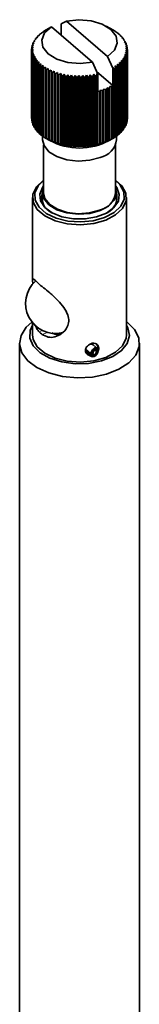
# Model space of a CAD drawing. Header units: millimetres. Extents: x 0 to 1118, y 0 to 864.
# Tile 16 of 200: x 147 to 159, y 251 to 350. Entities that reach past the tile are written whole.
import ezdxf

# ---------------------------------------------------------------- set-up
doc = ezdxf.new("R2010")
doc.units = ezdxf.units.MM

msp = doc.modelspace()

# ---------------------------------------------------------------- linework, layer by layer
at = {"color": 7, "linetype": 'Continuous', "lineweight": 35}
for p, q in [((151.967, 349.519), (151.451, 349.225)), ((151.451, 348.102), (151.451, 349.225)), ((156.094, 345.985), (151.967, 349.519)), ((149.274, 348.13), (149.085, 347.988)), ((149.226, 348.125), (149.274, 348.13)), ((149.226, 348.094), (149.226, 348.125)), ((149.478, 348.312), (149.286, 348.179)), ((149.445, 348.309), (149.478, 348.312)), ((149.445, 348.289), (149.445, 348.309)), ((149.707, 348.484), (149.513, 348.359)), ((149.69, 348.482), (149.707, 348.484)), ((149.69, 348.473), (149.69, 348.482)), ((149.959, 348.644), (149.764, 348.529)), ((149.959, 348.644), (150.474, 348.939)), ((149.959, 348.644), (149.959, 348.644)), ((150.474, 348.939), (154.601, 345.404)), ((156.679, 348.604), (155.971, 349.013)), ((156.68, 348.601), (156.686, 348.6)), ((156.875, 348.484), (156.68, 348.601)), ((156.686, 348.598), (156.686, 348.6)), ((156.926, 348.438), (156.948, 348.435)), ((157.12, 348.311), (156.926, 348.438)), ((157.148, 348.263), (157.185, 348.259)), ((157.34, 348.127), (157.148, 348.263)), ((157.185, 348.237), (157.185, 348.259)), ((148.729, 347.327), (148.565, 347.151)), ((148.623, 347.307), (148.729, 347.327)), ((148.623, 347.214), (148.623, 347.307)), ((148.823, 347.537), (148.651, 347.369)), ((148.73, 347.521), (148.823, 347.537)), ((148.73, 347.447), (148.73, 347.521)), ((148.945, 347.741), (148.767, 347.582)), ((148.867, 347.73), (148.945, 347.741)), ((148.867, 347.672), (148.867, 347.73)), ((149.096, 347.94), (148.912, 347.789)), ((149.033, 347.932), (149.096, 347.94)), ((149.033, 347.888), (149.033, 347.932)), ((157.345, 348.079), (157.398, 348.073)), ((157.533, 347.934), (157.345, 348.079)), ((157.516, 347.886), (157.583, 347.877)), ((157.699, 347.732), (157.516, 347.886)), ((157.583, 347.829), (157.583, 347.877)), ((157.659, 347.685), (157.741, 347.673)), ((157.836, 347.524), (157.659, 347.685)), ((157.741, 347.611), (157.741, 347.673)), ((157.774, 347.479), (157.87, 347.463)), ((157.944, 347.309), (157.774, 347.479)), ((157.86, 347.268), (157.969, 347.247)), ((158.021, 347.091), (157.86, 347.268)), ((157.87, 347.383), (157.87, 347.463)), ((157.969, 347.148), (157.969, 347.247)), ((148.484, 346.644), (148.626, 346.681)), ((148.484, 339.785), (148.484, 346.644)), ((148.63, 346.898), (148.485, 346.708)), ((148.626, 346.681), (148.492, 346.485)), ((148.492, 339.626), (148.492, 346.485)), ((148.499, 346.867), (148.63, 346.898)), ((148.499, 346.726), (148.499, 346.867)), ((148.5, 346.421), (148.652, 346.465)), ((148.5, 339.562), (148.5, 346.421)), ((148.664, 347.113), (148.509, 346.93)), ((148.652, 346.465), (148.53, 346.263)), ((148.53, 339.404), (148.53, 346.263)), ((148.546, 347.088), (148.664, 347.113)), ((148.546, 346.973), (148.546, 347.088)), ((148.546, 346.199), (148.708, 346.251)), ((148.546, 339.341), (148.546, 346.199)), ((148.708, 346.251), (148.599, 346.043)), ((157.839, 346.192), (158.003, 346.139)), ((157.945, 345.983), (157.839, 346.192)), ((157.903, 346.406), (158.058, 346.36)), ((158.022, 346.202), (157.903, 346.406)), ((157.916, 347.054), (158.038, 347.028)), ((158.068, 346.869), (157.916, 347.054)), ((157.938, 346.621), (158.083, 346.583)), ((158.069, 346.423), (157.938, 346.621)), ((157.942, 346.838), (158.076, 346.806)), ((158.084, 346.646), (157.942, 346.838)), ((158.022, 339.343), (158.022, 346.202)), ((158.038, 346.906), (158.038, 347.028)), ((158.058, 339.501), (158.058, 346.36)), ((158.069, 339.564), (158.069, 346.423)), ((158.076, 346.657), (158.076, 346.806)), ((158.083, 339.724), (158.083, 346.583)), ((158.084, 339.787), (158.084, 346.646)), ((148.599, 339.184), (148.599, 346.043)), ((148.624, 345.981), (148.794, 346.04)), ((148.624, 339.122), (148.624, 345.981)), ((148.794, 346.04), (148.698, 345.827)), ((148.698, 338.968), (148.698, 345.827)), ((148.732, 345.767), (148.909, 345.833)), ((148.732, 338.908), (148.732, 345.767)), ((148.909, 345.833), (148.827, 345.617)), ((148.827, 338.758), (148.827, 345.617)), ((148.869, 345.558), (149.052, 345.633)), ((148.869, 338.699), (148.869, 345.558)), ((149.052, 345.633), (148.984, 345.413)), ((148.984, 338.554), (148.984, 345.413)), ((149.035, 345.356), (149.223, 345.44)), ((149.035, 338.497), (149.035, 345.356)), ((149.223, 345.44), (149.17, 345.217)), ((149.17, 338.359), (149.17, 345.217)), ((149.228, 345.163), (149.42, 345.256)), ((149.228, 338.304), (149.228, 345.163)), ((149.42, 345.256), (149.382, 345.031)), ((154.601, 345.404), (155.117, 344.226)), ((156.609, 344.807), (156.094, 345.985)), ((157.089, 345.207), (157.282, 345.112)), ((157.123, 344.981), (157.089, 345.207)), ((157.294, 345.389), (157.483, 345.302)), ((157.342, 345.165), (157.294, 345.389)), ((157.342, 338.306), (157.342, 345.165)), ((157.472, 345.579), (157.656, 345.502)), ((157.535, 345.358), (157.472, 345.579)), ((157.483, 338.443), (157.483, 345.302)), ((157.535, 338.5), (157.535, 345.358)), ((157.623, 345.778), (157.801, 345.708)), ((157.701, 345.56), (157.623, 345.778)), ((157.656, 338.643), (157.656, 345.502)), ((157.701, 338.701), (157.701, 345.56)), ((157.745, 345.982), (157.917, 345.921)), ((157.838, 345.769), (157.745, 345.982)), ((157.801, 338.85), (157.801, 345.708)), ((157.838, 338.91), (157.838, 345.769)), ((157.917, 339.062), (157.917, 345.921)), ((157.945, 339.124), (157.945, 345.983)), ((158.003, 339.28), (158.003, 346.139)), ((149.382, 338.172), (149.382, 345.031)), ((149.448, 344.98), (149.642, 345.081)), ((149.448, 338.121), (149.448, 344.98)), ((149.642, 345.081), (149.62, 344.855)), ((149.62, 337.996), (149.62, 344.855)), ((149.692, 344.807), (149.888, 344.918)), ((149.692, 337.948), (149.692, 344.807)), ((149.888, 344.918), (149.881, 344.691)), ((149.881, 337.832), (149.881, 344.691)), ((149.96, 344.646), (150.155, 344.766)), ((149.96, 337.787), (149.96, 344.646)), ((150.155, 344.766), (150.165, 344.539)), ((150.155, 337.678), (150.155, 344.766)), ((150.165, 337.68), (150.165, 344.539)), ((150.25, 344.498), (150.443, 344.627)), ((150.25, 337.639), (150.25, 344.498)), ((150.443, 344.627), (150.469, 344.401)), ((150.443, 337.539), (150.443, 344.627)), ((150.469, 337.542), (150.469, 344.401)), ((150.559, 344.364), (150.75, 344.502)), ((150.559, 337.505), (150.559, 344.364)), ((150.75, 344.502), (150.791, 344.277)), ((150.75, 337.414), (150.75, 344.502)), ((150.791, 337.418), (150.791, 344.277)), ((150.886, 344.245), (151.073, 344.391)), ((150.886, 337.386), (150.886, 344.245)), ((151.073, 344.391), (151.129, 344.169)), ((151.073, 337.304), (151.073, 344.391)), ((151.228, 344.141), (151.41, 344.296)), ((151.41, 344.296), (151.481, 344.077)), ((151.41, 337.209), (151.41, 344.296)), ((151.584, 344.054), (151.759, 344.217)), ((151.759, 344.217), (151.845, 344.002)), ((151.759, 337.13), (151.759, 344.217)), ((154.621, 343.984), (154.711, 344.198)), ((154.711, 344.198), (154.884, 344.033)), ((154.711, 337.111), (154.711, 344.198)), ((154.988, 344.055), (155.063, 344.273)), ((156.609, 343.094), (155.015, 344.459)), ((155.063, 344.273), (155.117, 344.226)), ((155.063, 337.185), (155.063, 344.273)), ((155.117, 342.513), (155.117, 344.226)), ((156.609, 344.875), (156.804, 344.761)), ((156.609, 344.807), (156.609, 344.875)), ((156.609, 344.807), (156.609, 343.094)), ((156.804, 337.902), (156.804, 344.761)), ((156.861, 345.035), (157.055, 344.931)), ((156.878, 344.809), (156.861, 345.035)), ((156.878, 337.95), (156.878, 344.809)), ((157.055, 338.072), (157.055, 344.931)), ((157.123, 338.123), (157.123, 344.981)), ((157.282, 338.253), (157.282, 345.112)), ((151.129, 337.31), (151.129, 344.169)), ((151.228, 337.282), (151.228, 344.141)), ((151.481, 337.218), (151.481, 344.077)), ((151.584, 337.195), (151.584, 344.054)), ((151.845, 337.143), (151.845, 344.002)), ((151.951, 343.983), (152.119, 344.155)), ((151.951, 337.124), (151.951, 343.983)), ((152.119, 344.155), (152.218, 343.943)), ((152.119, 337.067), (152.119, 344.155)), ((152.218, 337.084), (152.218, 343.943)), ((152.326, 343.93), (152.486, 344.109)), ((152.326, 337.071), (152.326, 343.93)), ((152.486, 344.109), (152.598, 343.903)), ((152.486, 337.022), (152.486, 344.109)), ((152.598, 337.044), (152.598, 343.903)), ((152.707, 343.894), (152.858, 344.081)), ((152.707, 337.035), (152.707, 343.894)), ((152.858, 344.081), (152.982, 343.88)), ((152.858, 336.993), (152.858, 344.081)), ((152.982, 337.021), (152.982, 343.88)), ((153.093, 343.876), (153.232, 344.069)), ((153.093, 337.017), (153.093, 343.876)), ((153.232, 344.069), (153.369, 343.875)), ((153.232, 336.982), (153.232, 344.069)), ((153.369, 337.016), (153.369, 343.875)), ((153.479, 343.876), (153.607, 344.076)), ((153.479, 337.018), (153.479, 343.876)), ((153.607, 344.076), (153.755, 343.888)), ((153.607, 336.988), (153.607, 344.076)), ((153.755, 337.029), (153.755, 343.888)), ((153.865, 343.895), (153.98, 344.1)), ((153.865, 337.036), (153.865, 343.895)), ((153.98, 344.1), (154.138, 343.918)), ((153.98, 337.012), (153.98, 344.1)), ((154.138, 337.059), (154.138, 343.918)), ((154.246, 343.93), (154.349, 344.141)), ((154.246, 337.071), (154.246, 343.93)), ((154.349, 344.141), (154.515, 343.967)), ((154.349, 337.053), (154.349, 344.141)), ((154.515, 337.108), (154.515, 343.967)), ((154.621, 337.125), (154.621, 343.984)), ((154.884, 337.174), (154.884, 344.033)), ((154.988, 337.196), (154.988, 344.055)), ((155.243, 342.482), (155.117, 342.513)), ((155.243, 337.257), (155.243, 342.482)), ((155.404, 342.616), (155.344, 342.509)), ((155.344, 337.283), (155.344, 342.509)), ((155.589, 342.582), (155.404, 342.616)), ((155.404, 337.276), (155.404, 342.616)), ((155.589, 337.356), (155.589, 342.582)), ((155.731, 342.723), (155.686, 342.613)), ((155.686, 337.387), (155.686, 342.613)), ((155.921, 342.697), (155.731, 342.723)), ((155.731, 337.382), (155.731, 342.723)), ((155.921, 337.471), (155.921, 342.697)), ((156.042, 342.844), (156.012, 342.732)), ((156.012, 337.506), (156.012, 342.732)), ((156.235, 342.827), (156.042, 342.844)), ((156.042, 337.503), (156.042, 342.844)), ((156.235, 337.601), (156.235, 342.827)), ((156.335, 342.979), (156.321, 342.866)), ((156.321, 337.641), (156.321, 342.866)), ((156.53, 342.971), (156.335, 342.979)), ((156.335, 337.639), (156.335, 342.979)), ((156.53, 337.745), (156.53, 342.971)), ((156.609, 343.094), (156.611, 343.014)), ((156.611, 337.789), (156.611, 343.014)), ((148.492, 339.774), (148.484, 339.785)), ((148.53, 339.525), (148.5, 339.562)), ((148.599, 339.283), (148.546, 339.341)), ((158.003, 339.28), (157.945, 339.218)), ((158.058, 339.501), (158.022, 339.458)), ((158.083, 339.724), (158.069, 339.705)), ((148.698, 339.048), (148.624, 339.122)), ((148.827, 338.821), (148.732, 338.908)), ((148.984, 338.602), (148.869, 338.699)), ((149.17, 338.393), (149.035, 338.497)), ((149.382, 338.195), (149.228, 338.304)), ((157.483, 338.443), (157.342, 338.338)), ((157.656, 338.643), (157.535, 338.544)), ((157.801, 338.85), (157.701, 338.76)), ((157.917, 339.062), (157.838, 338.985)), ((149.62, 338.008), (149.448, 338.121)), ((149.584, 338.032), (149.584, 337.663)), ((149.881, 337.834), (149.692, 337.948)), ((149.889, 337.827), (150.314, 337.582)), ((150.155, 337.678), (149.96, 337.787)), ((150.165, 337.68), (150.155, 337.678)), ((150.443, 337.539), (150.25, 337.639)), ((150.469, 337.542), (150.443, 337.539)), ((150.75, 337.414), (150.559, 337.505)), ((150.791, 337.418), (150.75, 337.414)), ((151.073, 337.304), (150.886, 337.386)), ((151.129, 337.31), (151.073, 337.304)), ((155.589, 337.356), (155.404, 337.276)), ((155.731, 337.382), (155.686, 337.387)), ((155.921, 337.471), (155.731, 337.382)), ((156.042, 337.503), (156.012, 337.506)), ((156.235, 337.601), (156.042, 337.503)), ((156.254, 337.582), (156.609, 337.787)), ((156.335, 337.639), (156.321, 337.641)), ((156.53, 337.745), (156.335, 337.639)), ((156.804, 337.902), (156.609, 337.787)), ((156.609, 337.787), (156.611, 337.789)), ((157.055, 338.072), (156.878, 337.959)), ((156.984, 337.663), (156.984, 338.026)), ((157.282, 338.253), (157.123, 338.142)), ((149.684, 337.17), (149.684, 332.356)), ((151.41, 337.209), (151.228, 337.282)), ((151.481, 337.218), (151.41, 337.209)), ((151.759, 337.13), (151.584, 337.195)), ((151.845, 337.143), (151.759, 337.13)), ((152.119, 337.067), (151.951, 337.124)), ((152.218, 337.084), (152.119, 337.067)), ((152.486, 337.022), (152.326, 337.071)), ((152.598, 337.044), (152.486, 337.022)), ((152.858, 336.993), (152.707, 337.035)), ((152.982, 337.021), (152.858, 336.993)), ((153.232, 336.982), (153.093, 337.017)), ((153.369, 337.016), (153.232, 336.982)), ((153.607, 336.988), (153.479, 337.018)), ((153.755, 337.029), (153.607, 336.988)), ((153.98, 337.012), (153.865, 337.036)), ((154.138, 337.059), (153.98, 337.012)), ((154.349, 337.053), (154.246, 337.071)), ((154.515, 337.108), (154.349, 337.053)), ((154.711, 337.111), (154.621, 337.125)), ((154.884, 337.174), (154.711, 337.111)), ((155.063, 337.185), (154.988, 337.196)), ((155.243, 337.257), (155.063, 337.185)), ((155.404, 337.276), (155.344, 337.283)), ((156.884, 332.356), (156.884, 337.17)), ((148.584, 331.886), (148.584, 323.643)), ((149.584, 332.356), (149.584, 331.386)), ((156.984, 331.386), (156.984, 332.356)), ((157.984, 318.168), (157.984, 331.886)), ((148.586, 323.643), (148.616, 323.263)), ((148.584, 319.383), (148.584, 318.168)), ((147.284, 317.352), (147.284, 244.761)), ((153.882, 316.724), (153.922, 316.841)), ((153.886, 316.733), (154.422, 316.273)), ((154.945, 316.923), (154.614, 317.207)), ((155.095, 316.726), (154.963, 316.904)), ((155.017, 316.689), (154.99, 316.712)), ((159.284, 244.761), (159.284, 317.352)), ((153.865, 316.619), (154.149, 316.376)), ((153.99, 316.363), (154.243, 316.147)), ((154.149, 316.376), (154.358, 316.248)), ((154.288, 316.116), (154.484, 316.013)), ((154.358, 316.248), (154.422, 316.273)), ((154.467, 316.127), (154.496, 316.103)), ((154.549, 316.237), (154.565, 316.223)), ((154.658, 316.308), (154.565, 316.223))]:
    msp.add_line(p, q, dxfattribs=at)
at = {"color": 7, "linetype": 'Continuous', "lineweight": 18}
for p, q in [((149.242, 318.482), (149.577, 318.612)), ((149.544, 318.223), (150.067, 318.427)), ((151.311, 318.281), (151.377, 318.357)), ((154.439, 316.178), (154.445, 316.172)), ((154.895, 316.612), (154.959, 316.557)), ((155.055, 316.639), (155.062, 316.633))]:
    msp.add_line(p, q, dxfattribs=at)
at = {"color": 7, "linetype": 'Continuous', "lineweight": 35, "flags": 128}
for points in [[(156.094, 345.985), (156.776, 346.596), (157.074, 347.302), (156.956, 348.026), (156.435, 348.688), (155.568, 349.215), (154.45, 349.55), (153.204, 349.655), (151.967, 349.519)], [(150.474, 348.939), (149.792, 348.327), (149.494, 347.621), (149.612, 346.897), (150.133, 346.236), (151, 345.708), (152.118, 345.374), (153.364, 345.268), (154.601, 345.404)], [(155.352, 335.892), (154.303, 335.61), (153.154, 335.529), (152.017, 335.656), (151.005, 335.98), (150.216, 336.469), (149.727, 337.075), (149.584, 337.663)], [(156.884, 333.631), (157.516, 333.067), (157.92, 332.331), (157.95, 331.559), (157.601, 330.813), (156.902, 330.155), (155.911, 329.636), (154.706, 329.3), (153.387, 329.174), (152.059, 329.267), (150.83, 329.572), (149.8, 330.065), (149.052, 330.705), (148.648, 331.441), (148.618, 332.213), (148.967, 332.959), (149.665, 333.618), (149.684, 333.631)], [(149.684, 333.608), (149.151, 333.077), (148.817, 332.363), (148.845, 331.624), (149.232, 330.919), (149.948, 330.306), (150.934, 329.834), (152.111, 329.542), (153.382, 329.452), (154.646, 329.574), (155.799, 329.895), (156.748, 330.392), (157.417, 331.022), (157.751, 331.736), (157.723, 332.475), (157.335, 333.18), (156.884, 333.608)], [(156.884, 333.056), (157.015, 332.882), (157.274, 332.21), (157.179, 331.524), (156.737, 330.884), (155.989, 330.348), (155, 329.964), (153.859, 329.764), (152.667, 329.768), (151.529, 329.974), (150.548, 330.365), (149.809, 330.906), (149.38, 331.548), (149.297, 332.234), (149.568, 332.905), (149.684, 333.056)], [(155.352, 330.584), (154.303, 330.302), (153.154, 330.221), (152.017, 330.349), (151.005, 330.673), (150.216, 331.162), (149.727, 331.768), (149.586, 332.431), (149.684, 332.849)], [(156.884, 332.849), (156.982, 332.28), (156.76, 331.624), (156.199, 331.04), (155.352, 330.584)], [(155.296, 330.632), (154.275, 330.358), (153.157, 330.279), (152.052, 330.403), (151.067, 330.718), (150.299, 331.194), (149.823, 331.784), (149.684, 332.356)], [(157.984, 319.505), (158.039, 319.464), (158.8, 318.715), (159.214, 317.88), (159.255, 317.013), (158.921, 316.166), (158.233, 315.394), (157.235, 314.745), (155.987, 314.26), (154.57, 313.969), (153.073, 313.89), (151.588, 314.029), (150.21, 314.377), (149.025, 314.912), (148.108, 315.6), (147.516, 316.398), (147.286, 317.256), (147.434, 318.12), (147.948, 318.936), (148.522, 319.459)], [(148.584, 319.153), (148.346, 318.623), (148.317, 317.837), (148.656, 317.076), (149.338, 316.395), (150.313, 315.847), (151.508, 315.47), (152.835, 315.294), (154.195, 315.33), (155.488, 315.577), (156.617, 316.017), (157.499, 316.616), (158.068, 317.33), (158.283, 318.106), (158.127, 318.887), (157.984, 319.153)], [(148.584, 318.168), (148.648, 317.724), (149.052, 316.987), (149.8, 316.347), (150.83, 315.854), (152.059, 315.549), (153.387, 315.456), (154.706, 315.582), (155.911, 315.918), (156.902, 316.437), (157.601, 317.095), (157.95, 317.841), (157.984, 318.168)], [(154.736, 316.783), (154.889, 316.819), (155.021, 316.79), (155.111, 316.701), (155.145, 316.565), (155.119, 316.405), (155.036, 316.244), (154.909, 316.107), (154.757, 316.016), (154.605, 315.985), (154.475, 316.018), (154.388, 316.111), (154.358, 316.248)], [(155.062, 316.633), (155.006, 316.702), (154.919, 316.731), (154.815, 316.715), (154.709, 316.658), (154.617, 316.567), (154.553, 316.457), (154.528, 316.345), (154.544, 316.246)], [(155.059, 316.631), (155.001, 316.701), (154.91, 316.727), (154.802, 316.707), (154.694, 316.642), (154.605, 316.543), (154.548, 316.428), (154.534, 316.315), (154.565, 316.223)], [(153.963, 316.386), (153.96, 316.389), (153.882, 316.517)], [(154.288, 316.116), (154.19, 316.211), (154.149, 316.376)], [(154.422, 316.273), (154.453, 316.148), (154.54, 316.07), (154.666, 316.055), (154.809, 316.104), (154.941, 316.209), (155.037, 316.35), (155.08, 316.501), (155.062, 316.633)], [(154.445, 316.172), (154.511, 316.091), (154.614, 316.057), (154.737, 316.075), (154.863, 316.143), (154.972, 316.25), (155.048, 316.381), (155.078, 316.515), (155.059, 316.631)], [(154.544, 316.246), (154.589, 316.191), (154.658, 316.168), (154.742, 316.181), (154.827, 316.227), (154.901, 316.299), (154.952, 316.388), (154.972, 316.478), (154.959, 316.557)], [(154.959, 316.557), (154.924, 316.599), (154.869, 316.616), (154.803, 316.603), (154.737, 316.563), (154.682, 316.503), (154.648, 316.433), (154.639, 316.364), (154.658, 316.308)]]:
    msp.add_lwpolyline(points, dxfattribs=at)
at = {"color": 7, "linetype": 'Continuous', "lineweight": 35}
for centre, radius, start, end in [((151.393, 345.754), 3.212, 130.97925, 132.41593), ((151.69, 345.39), 3.682, 126.24183, 127.55346), ((151.981, 344.968), 4.195, 121.90617, 123.10855), ((154.666, 345.089), 4.05, 55.70667, 56.93755), ((154.96, 345.496), 3.548, 51.15237, 52.49685), ((155.257, 345.843), 3.092, 46.1654, 47.63918), ((150.224, 346.617), 1.743, 162.15467, 164.31441), ((150.379, 346.559), 1.909, 154.88094, 156.91329), ((150.584, 346.451), 2.14, 148.10609, 149.98942), ((150.828, 346.285), 2.436, 141.87111, 143.59878), ((151.101, 346.053), 2.794, 136.17293, 137.74943), ((155.544, 346.123), 2.69, 40.69381, 42.311), ((155.811, 346.337), 2.348, 34.69689, 36.46734), ((156.045, 346.486), 2.07, 28.15692, 30.0825), ((156.237, 346.579), 1.857, 21.09379, 23.16406), ((150.084, 346.645), 1.6, 177.75697, 180.04299), ((150.107, 346.647), 1.623, 185.74042, 188.00517), ((150.124, 346.641), 1.64, 169.83083, 172.07974), ((150.19, 346.664), 1.708, 193.5787, 195.76747), ((156.344, 346.673), 1.743, 342.15467, 344.31441), ((156.378, 346.627), 1.708, 13.5787, 15.76747), ((156.444, 346.649), 1.64, 349.83083, 352.07974), ((156.461, 346.643), 1.623, 5.74042, 8.00517), ((156.484, 346.645), 1.6, 357.75697, 0.04299), ((150.331, 346.711), 1.857, 201.09379, 203.16406), ((150.523, 346.804), 2.07, 208.15692, 210.0825), ((150.757, 346.954), 2.348, 214.69689, 216.46734), ((151.024, 347.167), 2.69, 220.69381, 222.311), ((151.311, 347.448), 3.092, 226.1654, 227.63918), ((155.175, 347.537), 3.212, 310.97925, 312.41593), ((155.467, 347.237), 2.794, 316.17293, 317.74943), ((155.74, 347.006), 2.436, 321.87111, 323.59878), ((155.984, 346.839), 2.14, 328.10609, 329.98942), ((156.189, 346.732), 1.909, 334.88094, 336.91329), ((151.608, 347.794), 3.548, 231.15237, 232.49685), ((151.902, 348.201), 4.05, 235.70667, 236.93755), ((152.183, 348.659), 4.587, 239.88346, 241.01635), ((152.441, 349.152), 5.144, 243.73635, 244.78593), ((152.669, 349.664), 5.705, 247.31504, 248.29467), ((152.861, 350.176), 6.252, 250.66444, 251.58606), ((154.587, 348.323), 4.195, 301.90617, 303.10855), ((154.878, 347.901), 3.682, 306.24183, 307.55346), ((153.014, 350.668), 6.767, 253.82464, 254.69887), ((153.128, 351.119), 7.232, 256.8313, 257.66763), ((153.207, 351.51), 7.63, 259.71633, 260.52328), ((153.254, 351.823), 7.948, 262.50855, 263.29389), ((153.277, 352.045), 8.171, 265.23436, 266.00531), ((153.284, 352.167), 8.293, 267.91848, 268.68188), ((153.284, 352.182), 8.307, 270.58451, 271.34701), ((153.288, 352.089), 8.215, 273.25562, 274.02383), ((153.306, 351.894), 8.019, 275.95507, 276.73576), ((153.345, 351.604), 7.726, 278.70689, 279.50715), ((153.414, 351.233), 7.349, 281.53645, 282.36387), ((153.519, 349.164), 6.901, 284.47113, 285.33403), ((153.661, 348.682), 6.397, 287.54102, 288.44859), ((153.843, 348.173), 5.857, 290.77959, 291.74212), ((154.061, 347.659), 5.299, 294.22438, 295.25344), ((154.311, 347.158), 4.739, 297.91755, 299.02611), ((150.107, 339.788), 1.623, 185.74042, 188.00517), ((150.19, 339.805), 1.708, 193.5787, 195.76747), ((156.344, 339.814), 1.743, 342.15467, 344.31441), ((156.444, 339.79), 1.64, 349.83083, 352.07974), ((156.484, 339.786), 1.6, 357.75697, 0.04299), ((150.331, 339.852), 1.857, 201.09379, 203.16406), ((150.523, 339.945), 2.07, 208.15692, 210.0825), ((150.757, 340.095), 2.348, 214.69689, 216.46734), ((151.024, 340.308), 2.69, 220.69381, 222.311), ((151.311, 340.589), 3.092, 226.1654, 227.63918), ((155.175, 340.678), 3.212, 310.97925, 312.41593), ((155.467, 340.378), 2.794, 316.17293, 317.74943), ((155.74, 340.147), 2.436, 321.87111, 323.59878), ((155.984, 339.98), 2.14, 328.10609, 329.98942), ((156.189, 339.873), 1.909, 334.88094, 336.91329), ((151.608, 340.935), 3.548, 231.15237, 232.49685), ((151.902, 341.342), 4.05, 235.70667, 236.93755), ((152.183, 341.8), 4.587, 239.88346, 241.01635), ((152.441, 342.293), 5.144, 243.73635, 244.78593), ((153.284, 343.13), 6.293, 241.83451, 298.16549), ((152.669, 342.805), 5.705, 247.31504, 248.29467), ((152.861, 343.317), 6.252, 250.66444, 251.58606), ((153.014, 343.809), 6.767, 253.82464, 254.69887), ((154.95, 337.9), 2.048, 281.32208, 353.36115), ((153.661, 343.456), 6.397, 287.54102, 288.44859), ((153.843, 342.947), 5.857, 290.77959, 291.74212), ((154.061, 342.433), 5.299, 294.22438, 295.25344), ((154.311, 341.932), 4.739, 297.91755, 299.02611), ((154.587, 341.464), 4.195, 301.90617, 303.10855), ((154.878, 341.042), 3.682, 306.24183, 307.55346), ((153.128, 344.26), 7.232, 256.8313, 257.66763), ((153.207, 344.651), 7.63, 259.71633, 260.52328), ((153.254, 344.964), 7.948, 262.50855, 263.29389), ((153.277, 345.187), 8.171, 265.23436, 266.00531), ((153.284, 345.308), 8.293, 267.91848, 268.68188), ((153.284, 345.323), 8.307, 270.58451, 271.34701), ((153.288, 345.23), 8.215, 273.25562, 274.02383), ((153.306, 345.035), 8.019, 275.95507, 276.73576), ((153.345, 344.745), 7.726, 278.70689, 279.50715), ((153.414, 344.374), 7.349, 281.53645, 282.36387), ((153.519, 343.938), 6.901, 284.47113, 285.33403), ((151.195, 331.916), 1.678, 163.6985, 246.5581), ((155.327, 331.937), 1.717, 294.55425, 15.18914), ((154.905, 332.586), 1.992, 281.32208, 353.36115), ((150.879, 321.315), 3, 131.13548, 283.90961), ((151.499, 325.581), 3.244, 225.90869, 232.93125), ((151.499, 320.812), 3.244, 225.90869, 232.93125), ((154.438, 316.86), 0.385, 57.29014, 130.19601), ((154.976, 316.294), 0.544, 116.14663, 192.93772), ((154.603, 316.897), 0.523, 340.65731, 44.08699)]:
    msp.add_arc(centre, radius, start, end, dxfattribs=at)
for points, knots in [([(149.242, 323.251), (149.104, 323.38), (148.829, 323.64), (148.657, 323.783), (148.636, 323.739), (148.63, 323.727)], [0, 0, 0, 0, 0.425351, 0.849111, 1, 1, 1, 1]), ([(149.544, 318.223), (149.741, 318.113), (150.135, 317.893), (150.836, 317.945), (151.537, 318.271), (152.059, 318.849), (152.249, 319.539), (152.132, 320.221), (151.727, 320.921), (151.081, 321.661), (150.351, 322.339), (149.819, 322.781), (149.591, 322.956), (149.544, 322.992)], [0, 0, 0, 0, 0.095085, 0.189814, 0.293736, 0.412197, 0.491659, 0.571303, 0.667255, 0.765116, 0.883671, 0.975867, 1, 1, 1, 1]), ([(148.826, 319.171), (148.915, 318.965), (149.03, 318.701), (149.204, 318.522), (149.242, 318.482)], [0, 0, 0, 0, 0.778982, 1, 1, 1, 1]), ([(151.484, 318.302), (151.434, 318.284), (151.16, 318.182), (150.81, 318.235), (150.567, 318.37), (150.518, 318.397)], [0, 0, 0, 0, 0.150304, 0.827002, 1, 1, 1, 1]), ([(153.882, 316.724), (153.899, 316.776), (153.937, 316.895), (154.076, 317.068), (154.286, 317.228), (154.475, 317.312), (154.58, 317.342), (154.594, 317.345)], [0, 0, 0, 0, 0.186284, 0.420803, 0.680844, 0.960073, 1, 1, 1, 1]), ([(154.594, 317.345), (154.679, 317.339), (154.849, 317.326), (155.048, 317.22), (155.178, 317.058), (155.218, 316.854), (155.208, 316.689), (155.163, 316.606), (155.157, 316.596)], [0, 0, 0, 0, 0.198986, 0.398221, 0.592021, 0.78318, 0.973885, 1, 1, 1, 1]), ([(154.964, 316.896), (154.96, 316.904), (154.941, 316.936), (154.898, 316.95), (154.836, 316.936), (154.778, 316.874), (154.747, 316.807), (154.736, 316.783)], [0, 0, 0, 0, 0.068221, 0.274622, 0.495282, 0.815522, 1, 1, 1, 1]), ([(154.296, 316.112), (154.269, 316.118), (154.156, 316.146), (154.002, 316.271), (153.907, 316.417), (153.885, 316.504), (153.882, 316.517)], [0, 0, 0, 0, 0.127284, 0.53091, 0.933569, 1, 1, 1, 1])]:
    msp.add_open_spline(points, degree=3, knots=knots, dxfattribs=at)
msp.add_open_spline([(153.882, 316.517), (153.873, 316.551), (153.856, 316.618), (153.873, 316.689), (153.882, 316.724)], degree=3, dxfattribs=at)

doc.saveas('drawing.dxf')
